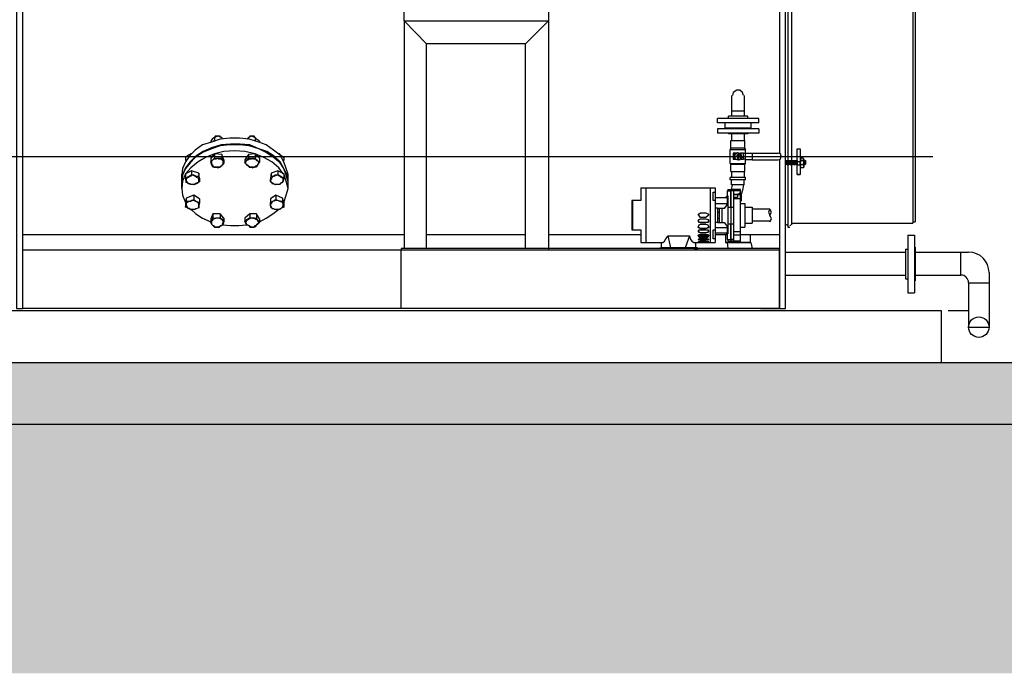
# Model space of a CAD drawing. Header units: metres. Extents: x -44 to 208, y -13 to 238.
# Tile 125 of 154: x 101.15 to 103.05, y 81.74 to 83. Entities that reach past the tile are written whole.
import ezdxf

# ---------------------------------------------------------------- set-up
doc = ezdxf.new("R2010")
doc.units = ezdxf.units.M
doc.header["$MEASUREMENT"] = 0
for name, color, linetype in [('HTC-PIS', 8, 'Continuous'), ('PIS-CTE', 201, 'Continuous'), ('VIS-V04', 30, 'Continuous'), ('VIS-V05', 31, 'Continuous')]:
    doc.layers.add(name, color=color, linetype=linetype)

msp = doc.modelspace()

# ---------------------------------------------------------------- hatches: boundary and pattern name
at = {"layer": 'HTC-PIS'}
h = msp.add_hatch(color=256, dxfattribs=at)
h.dxf.hatch_style = 1
h.paths.add_polyline_path([(98.3973, 82.3363), (104.3425, 82.3363), (104.3425, 82.0363), (104.1925, 82.0363), (104.1925, 82.2163), (98.5472, 82.2163), (98.5473, 82.0363), (98.3973, 82.0363)])
edge = h.paths.add_edge_path()
edge.add_line((98.3973, 86.4563), (104.3425, 86.4563))
edge.add_line((104.3425, 86.4563), (104.3425, 86.1563))
edge.add_line((104.3425, 86.1563), (104.1925, 86.1563))
edge.add_line((104.1925, 86.1563), (104.1925, 86.3363))
edge.add_line((104.1925, 86.3363), (98.5472, 86.3363))
edge.add_line((98.5472, 86.3363), (98.5473, 86.1563))
edge.add_line((98.5473, 86.1563), (98.3973, 86.1563))
h = msp.add_hatch(dxfattribs=at)
h.set_pattern_fill('EARTH', color=256, angle=45)
h.set_pattern_definition([(45, (-18.62803, -25.88004), (3e-17, 0.3535534), [0.25, -0.25]), (45, (-18.69432, -25.81375), (3e-17, 0.3535534), [0.25, -0.25]), (45, (-18.7606, -25.74746), (3e-17, 0.3535534), [0.25, -0.25]), (135, (-18.7606, -25.70327), (-0.3535534, 6e-17), [0.25, -0.25]), (135, (-18.69432, -25.63698), (-0.3535534, 6e-17), [0.25, -0.25]), (135, (-18.62803, -25.57068), (-0.3535534, 6e-17), [0.25, -0.25])])
h.paths.add_polyline_path([(112.1992, 81.7363), (112.1992, 82.2163), (104.3425, 82.2163), (104.3425, 82.0363), (104.1925, 82.0363), (104.1925, 82.2163), (98.5473, 82.2163), (98.5473, 82.0363), (98.3973, 82.0363), (98.3973, 82.2363), (96.8916, 82.2363), (96.8916, 81.7363)])

# ---------------------------------------------------------------- linework, layer by layer
at = {"layer": 'PIS-CTE'}
for points in [[(98.3973, 82.3363), (104.3425, 82.3363), (104.3425, 82.0363), (104.1925, 82.0363), (104.1925, 82.2163), (98.5472, 82.2163), (98.5473, 82.0363), (98.3973, 82.0363), (98.3973, 82.3363)], [(98.5473, 82.3363), (104.3425, 82.3363), (104.3425, 82.2363)]]:
    msp.add_lwpolyline(points, dxfattribs=at)
at = {"layer": 'VIS-V04'}
for p, q in [((102.9114, 82.7333), (100.4067, 82.7333)), ((102.8771, 82.5492), (102.9802, 82.5492)), ((102.9653, 82.5049), (102.9653, 82.5492)), ((102.8771, 82.5049), (102.9653, 82.5049)), ((103.0198, 82.5096), (103.0198, 82.4044)), ((102.9802, 82.4901), (102.9802, 82.4044)), ((102.9802, 82.4901), (103.0198, 82.4901)), ((102.9406, 82.4363), (102.9802, 82.4363)), ((102.9802, 82.4044), (103.0198, 82.4044))]:
    msp.add_line(p, q, dxfattribs=at)
for points in [[(101.1544, 83.4194), (101.1416, 83.4194), (101.1416, 82.4407), (101.1544, 82.4407), (101.1544, 83.4194), (101.1544, 83.9704), (101.1416, 83.9704), (101.1416, 83.4194)], [(102.6154, 82.7289), (102.6154, 82.6205), (102.6154, 82.4407), (102.6268, 82.4407), (102.6268, 82.6205), (102.6268, 83.0514), (102.6268, 83.4194), (102.6268, 83.9719), (102.6154, 83.9698), (102.6154, 83.4194), (102.6154, 83.0514), (102.6154, 82.7403)], [(102.8728, 83.9466), (102.8728, 82.6205), (102.8728, 82.6048)], [(102.8771, 83.9479), (102.8771, 82.6205), (102.8771, 82.6077)], [(102.6311, 83.3852), (102.6311, 83.0514), (102.6311, 82.7261)], [(102.6382, 83.3852), (102.6382, 83.0514), (102.6382, 82.7261)], [(102.1246, 82.5563), (102.1246, 82.9515), (102.1688, 82.9957), (102.1246, 82.9515), (101.9334, 82.9515), (101.8906, 82.9957), (101.8906, 83.3452), (102.1688, 83.3452), (102.1688, 82.5534)], [(101.8906, 82.9957), (102.1688, 82.9957)], [(101.9334, 82.5563), (101.9334, 82.9515), (101.8906, 82.9957), (101.8906, 82.5563)], [(102.5455, 82.8516), (102.544, 82.8573), (102.5383, 82.8616), (102.5326, 82.8616), (102.5255, 82.8573), (102.5241, 82.8516)], [(102.5226, 82.8516), (102.5226, 82.8117)], [(102.5469, 82.8516), (102.5469, 82.8117)], [(102.5226, 82.8217), (102.5469, 82.8217)], [(102.5226, 82.8217), (102.5469, 82.8217)], [(102.5754, 82.8074), (102.4955, 82.8074)], [(102.4955, 82.7988), (102.4955, 82.8074)], [(102.5754, 82.7988), (102.4955, 82.7988)], [(102.5597, 82.7988), (102.5098, 82.7988)], [(102.5098, 82.7988), (102.5098, 82.7888)], [(102.554, 82.8117), (102.5169, 82.8117)], [(102.5169, 82.8074), (102.5169, 82.8117)], [(102.5169, 82.7988), (102.5169, 82.7988)], [(102.554, 82.8074), (102.554, 82.8117)], [(102.554, 82.7988), (102.554, 82.7988)], [(102.5597, 82.7988), (102.5597, 82.7888)], [(102.5754, 82.7988), (102.5754, 82.8074)], [(102.5754, 82.7874), (102.4955, 82.7874)], [(102.4955, 82.7874), (102.4955, 82.7789)], [(102.5597, 82.7888), (102.5098, 82.7888)], [(102.554, 82.7888), (102.5169, 82.7888), (102.554, 82.7888)], [(102.5169, 82.7888), (102.5169, 82.7874)], [(102.554, 82.7888), (102.554, 82.7874)], [(102.5754, 82.7874), (102.5754, 82.7789)], [(101.6666, 82.699), (101.6623, 82.7104), (101.6581, 82.7232), (101.6509, 82.7361), (101.6381, 82.746), (101.6238, 82.756), (101.6096, 82.7617), (101.591, 82.7674), (101.5725, 82.7689), (101.5539, 82.7689), (101.5354, 82.7674), (101.5183, 82.7617), (101.5011, 82.756), (101.4869, 82.746), (101.4769, 82.7361), (101.4683, 82.7232), (101.4626, 82.7104), (101.4612, 82.699)], [(101.5397, 82.7674), (101.5382, 82.7703), (101.5311, 82.7731), (101.524, 82.7703), (101.5197, 82.7674), (101.5168, 82.7632)], [(101.5168, 82.7632), (101.5168, 82.7617)], [(101.5225, 82.7646), (101.524, 82.7646), (101.5254, 82.7646)], [(101.5354, 82.7703), (101.5354, 82.7731), (101.5339, 82.7731), (101.5325, 82.7731), (101.5311, 82.7731), (101.5282, 82.7731), (101.5268, 82.7731), (101.5254, 82.7731), (101.524, 82.7703)], [(101.524, 82.7703), (101.524, 82.7646)], [(101.5382, 82.7703), (101.5382, 82.7674)], [(101.611, 82.7632), (101.6053, 82.7674), (101.6024, 82.7703), (101.5953, 82.7731), (101.5896, 82.7703), (101.5867, 82.7674)], [(101.5896, 82.7703), (101.5896, 82.7674)], [(101.6024, 82.7703), (101.601, 82.7731), (101.5996, 82.7731), (101.5981, 82.7731), (101.5967, 82.7731), (101.5953, 82.7731), (101.5939, 82.7731), (101.5924, 82.7731), (101.591, 82.7703)], [(101.601, 82.7646), (101.6024, 82.7646), (101.6024, 82.7646)], [(101.6024, 82.7703), (101.6024, 82.7646)], [(101.611, 82.7632), (101.611, 82.7617)], [(102.5754, 82.7789), (102.4955, 82.7789)], [(102.5169, 82.7789), (102.5169, 82.7774)], [(102.554, 82.7774), (102.5169, 82.7774)], [(102.5212, 82.7646), (102.5483, 82.7646)], [(102.5212, 82.7503), (102.5212, 82.7646)], [(102.5226, 82.7774), (102.5226, 82.7646)], [(102.5469, 82.7774), (102.5469, 82.7646)], [(102.5497, 82.7475), (102.5483, 82.7503), (102.5483, 82.7646)], [(102.554, 82.7789), (102.554, 82.7774)], [(101.6666, 82.6847), (101.6638, 82.699), (101.6581, 82.7104), (101.6509, 82.7232), (101.6395, 82.7346), (101.6253, 82.7432), (101.6096, 82.7489), (101.5924, 82.756), (101.5739, 82.7575), (101.5553, 82.7575), (101.5368, 82.756), (101.5183, 82.7503), (101.5026, 82.7432), (101.4883, 82.7346), (101.4769, 82.7232), (101.4683, 82.7118), (101.4626, 82.699), (101.4612, 82.6861), (101.4612, 82.6847)], [(101.6666, 82.6847), (101.6623, 82.6975), (101.6581, 82.7104), (101.6509, 82.7218), (101.6381, 82.7318), (101.6238, 82.7418), (101.6096, 82.7489), (101.591, 82.7546), (101.5725, 82.756), (101.5539, 82.756), (101.5354, 82.7546), (101.5183, 82.7489), (101.5011, 82.7418), (101.4869, 82.7318), (101.4769, 82.7218), (101.4683, 82.7104), (101.4626, 82.6975), (101.4612, 82.6847)], [(101.6566, 82.7004), (101.6481, 82.7118), (101.6352, 82.7232), (101.6195, 82.7318), (101.6024, 82.7389), (101.5825, 82.7432), (101.5625, 82.7446), (101.5425, 82.7432), (101.524, 82.7389), (101.5068, 82.7318), (101.4926, 82.7232), (101.4783, 82.7118), (101.4683, 82.7004), (101.4626, 82.6861), (101.4612, 82.6719)], [(102.5212, 82.7503), (102.5198, 82.7475)], [(102.5198, 82.7475), (102.5497, 82.7475)], [(102.5198, 82.7204), (102.5198, 82.7475)], [(102.5212, 82.7503), (102.5483, 82.7503)], [(102.5269, 82.7361), (102.534, 82.7418), (102.5398, 82.7403), (102.5426, 82.7318), (102.5383, 82.7275), (102.5298, 82.7289), (102.5269, 82.7361)], [(102.5497, 82.7403), (102.5497, 82.7475)], [(102.6553, 82.7175), (102.6553, 82.7232), (102.6496, 82.7232), (102.6496, 82.7489), (102.6553, 82.7489), (102.6553, 82.7232)], [(101.4783, 82.7389), (101.474, 82.7361), (101.4683, 82.7318), (101.4683, 82.7261), (101.4697, 82.7261)], [(101.4797, 82.7389), (101.4783, 82.7389), (101.4769, 82.7375)], [(101.524, 82.7389), (101.5168, 82.7303), (101.5168, 82.7232), (101.5197, 82.7261), (101.524, 82.7303)], [(101.5425, 82.7275), (101.5425, 82.7218), (101.5397, 82.7175), (101.5354, 82.7132), (101.5268, 82.7132), (101.5211, 82.7132), (101.5183, 82.7189), (101.5168, 82.7232)], [(101.5411, 82.7218), (101.5411, 82.7232), (101.5411, 82.7246), (101.5397, 82.7261), (101.5382, 82.7275), (101.5368, 82.7289), (101.5354, 82.7289), (101.5325, 82.7289), (101.5311, 82.7303), (101.5268, 82.7289), (101.5254, 82.7289), (101.524, 82.7289), (101.5211, 82.7275), (101.5197, 82.7261), (101.5183, 82.7246), (101.5183, 82.7232), (101.5183, 82.7204), (101.5183, 82.7189), (101.5197, 82.7175), (101.5211, 82.7161), (101.524, 82.7132), (101.5254, 82.7132), (101.5268, 82.7132), (101.5311, 82.7118), (101.5325, 82.7132), (101.5354, 82.7132), (101.5368, 82.7161), (101.5382, 82.7161), (101.5397, 82.7175), (101.5411, 82.7189), (101.5411, 82.7204), (101.5411, 82.7218)], [(101.5382, 82.7375), (101.524, 82.7389), (101.524, 82.7303), (101.5311, 82.7303), (101.5382, 82.7303)], [(101.5425, 82.7275), (101.5382, 82.7375), (101.5382, 82.7303), (101.5411, 82.7246), (101.5425, 82.7218)], [(101.5896, 82.7375), (101.5825, 82.7275), (101.5825, 82.7218), (101.5853, 82.7246), (101.5896, 82.7303)], [(101.6096, 82.7218), (101.6096, 82.7232), (101.6081, 82.7246), (101.6081, 82.7261), (101.6053, 82.7275), (101.6039, 82.7289), (101.601, 82.7289), (101.5996, 82.7289), (101.5981, 82.7303), (101.5953, 82.7289), (101.5939, 82.7289), (101.591, 82.7289), (101.5896, 82.7275), (101.5867, 82.7261), (101.5853, 82.7261), (101.5853, 82.7246), (101.5839, 82.7232), (101.5839, 82.7204), (101.5853, 82.7189), (101.5853, 82.7175), (101.5867, 82.7175), (101.5896, 82.7161), (101.591, 82.7132), (101.5939, 82.7132), (101.5953, 82.7132), (101.5981, 82.7118), (101.5996, 82.7132), (101.601, 82.7132), (101.6039, 82.7161), (101.6053, 82.7161), (101.6081, 82.7175), (101.6081, 82.7189), (101.6096, 82.7204), (101.6096, 82.7218)], [(101.6024, 82.7389), (101.5896, 82.7375), (101.5896, 82.7303), (101.5953, 82.7303), (101.6024, 82.7303)], [(101.611, 82.7303), (101.6024, 82.7389), (101.6024, 82.7303), (101.6053, 82.7261), (101.611, 82.7232)], [(101.611, 82.7303), (101.611, 82.7232), (101.6081, 82.7189), (101.6053, 82.7132)], [(101.6481, 82.7389), (101.6524, 82.7361), (101.6581, 82.7318), (101.6581, 82.7261), (101.6566, 82.7261), (101.6581, 82.7261)], [(101.6509, 82.7375), (101.6495, 82.7389), (101.6481, 82.7389)], [(102.5255, 82.7403), (102.5255, 82.7289), (102.5283, 82.7289), (102.5283, 82.7361), (102.5283, 82.7403)], [(102.5326, 82.7403), (102.5283, 82.7403), (102.5255, 82.7403)], [(102.5355, 82.7403), (102.5298, 82.7389), (102.5283, 82.7346), (102.5298, 82.7289), (102.5355, 82.7275), (102.5398, 82.7289), (102.5412, 82.7346), (102.5398, 82.7389), (102.5355, 82.7403)], [(102.5326, 82.7403), (102.5283, 82.7361)], [(102.5283, 82.7346), (102.5298, 82.7289)], [(102.5283, 82.7346), (102.5283, 82.7346)], [(102.5283, 82.7289), (102.5298, 82.7289)], [(102.5355, 82.7403), (102.534, 82.7403), (102.5298, 82.7389)], [(102.5298, 82.7289), (102.5369, 82.7275), (102.5398, 82.7289)], [(102.5355, 82.7375), (102.5326, 82.7361), (102.534, 82.7303), (102.5369, 82.7303), (102.5383, 82.7361), (102.5355, 82.7375)], [(102.5326, 82.7289), (102.5369, 82.7275)], [(102.5383, 82.7389), (102.534, 82.7403)], [(102.5355, 82.7361), (102.534, 82.7346), (102.5355, 82.7318), (102.5369, 82.7346), (102.5355, 82.7361)], [(102.5398, 82.7389), (102.5355, 82.7403)], [(102.5383, 82.7275), (102.5412, 82.7318)], [(102.5383, 82.7289), (102.544, 82.7289), (102.5455, 82.7289)], [(102.5455, 82.7403), (102.544, 82.7403), (102.5398, 82.7403)], [(102.5412, 82.7346), (102.5398, 82.7389)], [(102.5497, 82.7289), (102.5455, 82.7289), (102.5455, 82.7403), (102.5497, 82.7403)], [(102.5626, 82.7403), (102.5626, 82.7275), (102.5554, 82.7275), (102.5497, 82.7275), (102.5497, 82.7403), (102.5554, 82.7403), (102.5626, 82.7403), (102.6125, 82.7403)], [(102.5497, 82.7204), (102.5497, 82.7275)], [(102.5626, 82.7275), (102.6125, 82.7275)], [(102.6125, 82.7275), (102.6168, 82.7289), (102.6182, 82.7346), (102.6168, 82.7389), (102.6125, 82.7403)], [(102.6268, 82.7189), (102.6268, 82.7261), (102.6268, 82.7175)], [(102.6268, 82.7261), (102.6268, 82.7261)], [(102.6268, 82.7261), (102.6296, 82.7261)], [(102.6296, 82.7261), (102.6296, 82.7189), (102.6296, 82.7261), (102.6296, 82.7175)], [(102.6296, 82.7261), (102.6296, 82.7261)], [(102.6296, 82.7261), (102.6311, 82.7261)], [(102.6311, 82.7261), (102.6311, 82.7175), (102.6311, 82.7261), (102.6311, 82.7189)], [(102.6311, 82.7261), (102.6325, 82.7261)], [(102.6325, 82.7261), (102.6325, 82.7189), (102.6325, 82.7261), (102.6325, 82.7175)], [(102.6325, 82.7261), (102.6325, 82.7261)], [(102.6325, 82.7261), (102.6339, 82.7261)], [(102.6339, 82.7261), (102.6339, 82.7175), (102.6339, 82.7261), (102.6339, 82.7189)], [(102.6339, 82.7261), (102.6353, 82.7261)], [(102.6353, 82.7261), (102.6353, 82.7189), (102.6353, 82.7261), (102.6353, 82.7175)], [(102.6353, 82.7261), (102.6353, 82.7261)], [(102.6353, 82.7261), (102.6368, 82.7261)], [(102.6368, 82.7261), (102.6368, 82.7175), (102.6368, 82.7261), (102.6368, 82.7189)], [(102.6368, 82.7261), (102.6382, 82.7261)], [(102.6382, 82.7189), (102.6382, 82.7261), (102.6382, 82.7175)], [(102.6382, 82.7261), (102.6396, 82.7261)], [(102.6396, 82.7261), (102.6396, 82.7189), (102.6396, 82.7261), (102.6396, 82.7175)], [(102.6396, 82.7261), (102.6396, 82.7261)], [(102.6396, 82.7261), (102.641, 82.7261)], [(102.641, 82.7261), (102.641, 82.7175), (102.641, 82.7261), (102.641, 82.7189)], [(102.641, 82.7261), (102.6425, 82.7261)], [(102.6425, 82.7261), (102.6425, 82.7189), (102.6425, 82.7261), (102.6425, 82.7175)], [(102.6425, 82.7261), (102.6425, 82.7261)], [(102.6425, 82.7261), (102.6439, 82.7261)], [(102.6439, 82.7261), (102.6439, 82.7175), (102.6439, 82.7261), (102.6439, 82.7189)], [(102.6439, 82.7261), (102.6453, 82.7261)], [(102.6453, 82.7261), (102.6453, 82.7189), (102.6453, 82.7261), (102.6453, 82.7175)], [(102.6453, 82.7261), (102.6453, 82.7261)], [(102.6453, 82.7261), (102.6482, 82.7261)], [(102.6482, 82.7261), (102.6482, 82.7175), (102.6482, 82.7261), (102.6482, 82.7189)], [(102.6482, 82.7261), (102.6496, 82.7261)], [(102.6496, 82.7261), (102.6496, 82.7189)], [(102.6496, 82.7261), (102.6496, 82.7261)], [(102.6496, 82.7232), (102.6496, 82.7175), (102.6553, 82.7175), (102.6553, 82.699), (102.6496, 82.699), (102.6496, 82.7175)], [(102.661, 82.7303), (102.6567, 82.7303), (102.6553, 82.7289), (102.6567, 82.7261), (102.6553, 82.7218), (102.6567, 82.7175), (102.6553, 82.7161), (102.6567, 82.7118), (102.6567, 82.7118)], [(102.6553, 82.7289), (102.6567, 82.7303)], [(102.661, 82.7261), (102.6567, 82.7261)], [(102.661, 82.7175), (102.6624, 82.7218), (102.661, 82.7261), (102.6624, 82.7289), (102.661, 82.7303)], [(102.6624, 82.7289), (102.661, 82.7303)], [(102.6624, 82.7289), (102.6624, 82.7132)], [(102.6624, 82.7261), (102.6624, 82.7175)], [(102.6624, 82.7261), (102.6639, 82.7261)], [(102.6639, 82.7175), (102.6639, 82.7261), (102.6639, 82.7189), (102.6639, 82.7261), (102.6639, 82.7175)], [(102.6639, 82.7261), (102.6639, 82.7261)], [(102.6639, 82.7261), (102.6653, 82.7261)], [(102.6653, 82.7261), (102.6653, 82.7189)], [(101.4797, 82.7061), (101.4683, 82.7004), (101.4683, 82.6918), (101.4755, 82.6961), (101.4797, 82.699)], [(101.494, 82.7018), (101.4797, 82.7061), (101.4797, 82.699), (101.4869, 82.6961), (101.494, 82.6961)], [(101.6053, 82.7132), (101.5981, 82.7132), (101.5924, 82.7132), (101.5867, 82.7175), (101.5825, 82.7218)], [(101.6467, 82.7061), (101.6338, 82.7018), (101.6338, 82.6961), (101.6395, 82.6961), (101.6467, 82.699)], [(101.6581, 82.7004), (101.6467, 82.7061), (101.6467, 82.699), (101.6524, 82.6961), (101.6581, 82.6918)], [(102.5198, 82.7204), (102.5497, 82.7204)], [(102.5212, 82.7189), (102.5198, 82.7204)], [(102.5212, 82.7189), (102.5483, 82.7189)], [(102.5212, 82.7047), (102.5212, 82.7189)], [(102.5212, 82.7047), (102.5483, 82.7047)], [(102.5226, 82.7047), (102.5226, 82.6933)], [(102.5469, 82.7047), (102.5469, 82.6933)], [(102.5483, 82.7189), (102.5497, 82.7204)], [(102.5483, 82.7047), (102.5483, 82.7189)], [(102.6268, 82.7189), (102.6268, 82.7175), (102.6268, 82.7189)], [(102.6268, 82.7175), (102.6296, 82.7189), (102.6296, 82.7175)], [(102.6296, 82.7175), (102.6296, 82.7189), (102.6311, 82.7175)], [(102.6311, 82.7189), (102.6311, 82.7175), (102.6311, 82.7189)], [(102.6311, 82.7175), (102.6325, 82.7189), (102.6325, 82.7175)], [(102.6311, 82.7175), (102.6311, 82.6205), (102.6311, 82.5977)], [(102.6325, 82.7175), (102.6325, 82.7189), (102.6339, 82.7175)], [(102.6339, 82.7189), (102.6339, 82.7175), (102.6339, 82.7189)], [(102.6339, 82.7175), (102.6353, 82.7189), (102.6353, 82.7175)], [(102.6353, 82.7175), (102.6353, 82.7189), (102.6368, 82.7175)], [(102.6368, 82.7189), (102.6368, 82.7175), (102.6368, 82.7189)], [(102.6368, 82.7175), (102.6382, 82.7189), (102.6382, 82.7175)], [(102.6382, 82.7175), (102.6396, 82.7189), (102.6396, 82.7175)], [(102.6382, 82.7175), (102.6382, 82.6205), (102.6382, 82.6019)], [(102.6396, 82.7175), (102.6396, 82.7189), (102.641, 82.7175)], [(102.641, 82.7189), (102.641, 82.7175), (102.641, 82.7189)], [(102.641, 82.7175), (102.6425, 82.7189), (102.6425, 82.7175)], [(102.6425, 82.7175), (102.6425, 82.7189), (102.6439, 82.7175)], [(102.6439, 82.7189), (102.6439, 82.7175), (102.6439, 82.7189)], [(102.6439, 82.7175), (102.6453, 82.7189), (102.6453, 82.7175)], [(102.6453, 82.7175), (102.6453, 82.7189), (102.6482, 82.7175)], [(102.6482, 82.7189), (102.6482, 82.7175), (102.6482, 82.7189)], [(102.6482, 82.7175), (102.6496, 82.7189)], [(102.6553, 82.7132), (102.6567, 82.7118)], [(102.661, 82.7175), (102.6567, 82.7175)], [(102.661, 82.7118), (102.6567, 82.7118)], [(102.661, 82.7175), (102.6624, 82.7161), (102.661, 82.7118), (102.661, 82.7118)], [(102.6624, 82.7132), (102.661, 82.7118)], [(102.6624, 82.7189), (102.6624, 82.7175)], [(102.6624, 82.7175), (102.6639, 82.7189), (102.6639, 82.7175)], [(102.6639, 82.7189), (102.6639, 82.7175), (102.6639, 82.7189)], [(102.6653, 82.7189), (102.6639, 82.7175)], [(101.4612, 82.6861), (101.4612, 82.699)], [(101.4612, 82.6719), (101.4612, 82.6847)], [(101.4954, 82.6918), (101.4954, 82.6847), (101.4883, 82.6818), (101.484, 82.679), (101.4783, 82.6804), (101.4697, 82.6833), (101.4697, 82.6861), (101.4683, 82.6918)], [(101.494, 82.6875), (101.494, 82.689), (101.494, 82.6904), (101.4926, 82.6918), (101.4897, 82.6933), (101.4883, 82.6961), (101.4869, 82.6961), (101.484, 82.6975), (101.4826, 82.6975), (101.4797, 82.6975), (101.4783, 82.6961), (101.4769, 82.6961), (101.474, 82.6933), (101.4712, 82.6933), (101.4712, 82.6918), (101.4697, 82.6904), (101.4697, 82.689), (101.4697, 82.6875), (101.4697, 82.6861), (101.4712, 82.6847), (101.4712, 82.6833), (101.474, 82.6818), (101.4769, 82.6804), (101.4783, 82.6804), (101.4797, 82.6804), (101.4826, 82.6804), (101.484, 82.6804), (101.4869, 82.6804), (101.4883, 82.6818), (101.4897, 82.6818), (101.4926, 82.6833), (101.494, 82.6847), (101.494, 82.6861), (101.494, 82.6875)], [(101.4954, 82.6918), (101.494, 82.7018), (101.494, 82.6961), (101.494, 82.689), (101.4954, 82.6847)], [(101.6338, 82.7018), (101.6324, 82.6918), (101.6324, 82.6847), (101.6324, 82.689), (101.6338, 82.6961)], [(101.6324, 82.6875), (101.6324, 82.6861), (101.6338, 82.6847), (101.6352, 82.6833), (101.6352, 82.6818), (101.6381, 82.6818), (101.6395, 82.6804), (101.6409, 82.6804), (101.6438, 82.6804), (101.6467, 82.6804), (101.6495, 82.6804), (101.6509, 82.6804), (101.6524, 82.6818), (101.6538, 82.6833), (101.6552, 82.6847), (101.6566, 82.6861), (101.6566, 82.6875), (101.6566, 82.689), (101.6566, 82.6904), (101.6552, 82.6918), (101.6538, 82.6933), (101.6524, 82.6933), (101.6509, 82.6961), (101.6495, 82.6961), (101.6467, 82.6975), (101.6438, 82.6975), (101.6409, 82.6975), (101.6395, 82.6961), (101.6381, 82.6961), (101.6352, 82.6933), (101.6352, 82.6918), (101.6338, 82.6904), (101.6324, 82.689), (101.6324, 82.6875)], [(101.6424, 82.679), (101.6367, 82.6818), (101.6324, 82.6847)], [(101.6581, 82.7004), (101.6581, 82.6918), (101.6566, 82.6861), (101.6552, 82.6833), (101.6495, 82.6804), (101.6424, 82.679)], [(101.6581, 82.6447), (101.6623, 82.659), (101.6666, 82.6719), (101.6623, 82.6861), (101.6581, 82.7004)], [(101.6666, 82.6861), (101.6666, 82.699)], [(101.6666, 82.6719), (101.6666, 82.6847)], [(102.5497, 82.6933), (102.5355, 82.6933), (102.5198, 82.6933)], [(102.5198, 82.689), (102.5198, 82.6933)], [(102.5497, 82.689), (102.5355, 82.689), (102.5198, 82.689)], [(102.5226, 82.679), (102.5226, 82.689)], [(102.5469, 82.679), (102.5469, 82.689)], [(102.5497, 82.689), (102.5497, 82.6933)], [(102.6496, 82.699), (102.6553, 82.699)], [(101.4612, 82.6719), (101.4626, 82.659), (101.4683, 82.6447)], [(102.3472, 82.6733), (102.3472, 82.649), (102.3315, 82.649), (102.3315, 82.592), (102.3472, 82.592)], [(102.3472, 82.6733), (102.3571, 82.6733)], [(102.3571, 82.6733), (102.3571, 82.5677)], [(102.3571, 82.6733), (102.3571, 82.5677)], [(102.3571, 82.6733), (102.4813, 82.6733)], [(102.4813, 82.6733), (102.4813, 82.5677)], [(102.4813, 82.6733), (102.4813, 82.5677)], [(102.4813, 82.6733), (102.4912, 82.6733)], [(102.4912, 82.6733), (102.4912, 82.6647)], [(102.5141, 82.6676), (102.5212, 82.6676)], [(102.5141, 82.6676), (102.5141, 82.6576), (102.5141, 82.6433), (102.5155, 82.6433)], [(102.5155, 82.6704), (102.5155, 82.6676)], [(102.5155, 82.6704), (102.5212, 82.6704)], [(102.5212, 82.6704), (102.5212, 82.6676), (102.5212, 82.6576), (102.5212, 82.6362), (102.5212, 82.6034), (102.5212, 82.5834), (102.5212, 82.5734), (102.5212, 82.5706)], [(102.5212, 82.6704), (102.5212, 82.6676)], [(102.5212, 82.6704), (102.5241, 82.6704)], [(102.5269, 82.6676), (102.5212, 82.6676)], [(102.5212, 82.6576), (102.5212, 82.6676)], [(102.5469, 82.679), (102.5355, 82.679), (102.5226, 82.679)], [(102.5226, 82.6704), (102.5241, 82.679)], [(102.5398, 82.6704), (102.5269, 82.6704), (102.5241, 82.6704)], [(102.5269, 82.6704), (102.5269, 82.6676)], [(102.5326, 82.6676), (102.5269, 82.6676)], [(102.5269, 82.5706), (102.5269, 82.5734), (102.5269, 82.5834), (102.5269, 82.6034), (102.5269, 82.6362), (102.5269, 82.6576), (102.5269, 82.6676)], [(102.5398, 82.6676), (102.5326, 82.6676)], [(102.5398, 82.5706), (102.5398, 82.582), (102.5398, 82.5891), (102.5398, 82.6519), (102.5398, 82.6604), (102.5398, 82.6647), (102.5398, 82.6676), (102.5398, 82.6704)], [(102.5455, 82.679), (102.544, 82.669), (102.5412, 82.6604)], [(101.4697, 82.6533), (101.4683, 82.6447), (101.4683, 82.6362), (101.4697, 82.6419), (101.4697, 82.6476)], [(101.4954, 82.6519), (101.4954, 82.6447), (101.494, 82.639), (101.494, 82.6348), (101.4869, 82.6319), (101.4797, 82.6305), (101.4755, 82.6333), (101.4683, 82.6362)], [(101.484, 82.659), (101.4697, 82.6533), (101.4697, 82.6476), (101.4783, 82.6476), (101.484, 82.6505)], [(101.494, 82.6405), (101.494, 82.6419), (101.494, 82.6433), (101.4926, 82.6447), (101.4897, 82.6462), (101.4883, 82.6476), (101.4869, 82.6476), (101.484, 82.649), (101.4826, 82.649), (101.4797, 82.649), (101.4783, 82.6476), (101.4769, 82.6476), (101.474, 82.6462), (101.4712, 82.6462), (101.4712, 82.6447), (101.4697, 82.6433), (101.4697, 82.6419), (101.4697, 82.6405), (101.4697, 82.639), (101.4712, 82.6362), (101.4712, 82.6348), (101.474, 82.6333), (101.4769, 82.6319), (101.4783, 82.6319), (101.4797, 82.6319), (101.4826, 82.6319), (101.484, 82.6319), (101.4869, 82.6319), (101.4883, 82.6333), (101.4897, 82.6333), (101.4926, 82.6348), (101.494, 82.6362), (101.494, 82.639), (101.494, 82.6405)], [(101.4954, 82.6519), (101.484, 82.659), (101.484, 82.6505), (101.4883, 82.6476), (101.4954, 82.6447)], [(101.6424, 82.659), (101.6324, 82.6519), (101.6324, 82.6447), (101.6367, 82.6476), (101.6424, 82.6505)], [(101.6324, 82.6405), (101.6324, 82.639), (101.6338, 82.6362), (101.6352, 82.6348), (101.6352, 82.6333), (101.6381, 82.6333), (101.6395, 82.6319), (101.6409, 82.6319), (101.6438, 82.6319), (101.6467, 82.6319), (101.6495, 82.6319), (101.6509, 82.6319), (101.6524, 82.6333), (101.6538, 82.6348), (101.6552, 82.6362), (101.6566, 82.639), (101.6566, 82.6405), (101.6566, 82.6419), (101.6566, 82.6433), (101.6552, 82.6447), (101.6538, 82.6462), (101.6524, 82.6462), (101.6509, 82.6476), (101.6495, 82.6476), (101.6467, 82.649), (101.6438, 82.649), (101.6409, 82.649), (101.6395, 82.6476), (101.6381, 82.6476), (101.6352, 82.6462), (101.6352, 82.6447), (101.6338, 82.6433), (101.6324, 82.6419), (101.6324, 82.6405)], [(101.6552, 82.6533), (101.6424, 82.659), (101.6424, 82.6505), (101.6495, 82.6476), (101.6552, 82.6476)], [(101.6581, 82.6447), (101.6552, 82.6533), (101.6552, 82.6476), (101.6566, 82.6419), (101.6581, 82.6362)], [(102.33, 82.592), (102.3315, 82.592), (102.3315, 82.649), (102.33, 82.649), (102.33, 82.592)], [(102.487, 82.649), (102.487, 82.6647)], [(102.487, 82.6647), (102.4912, 82.6647), (102.4912, 82.6547), (102.4912, 82.649), (102.487, 82.649)], [(102.4912, 82.6547), (102.5141, 82.6547)], [(102.4912, 82.649), (102.4912, 82.592)], [(102.5112, 82.6547), (102.5141, 82.6576)], [(102.5155, 82.6576), (102.5155, 82.6362), (102.5155, 82.6034), (102.5155, 82.5848), (102.5141, 82.5848)], [(102.5141, 82.6576), (102.5155, 82.6576)], [(102.5212, 82.6362), (102.5212, 82.6576)], [(102.5398, 82.6647), (102.5369, 82.6619), (102.5326, 82.6604), (102.5269, 82.6604)], [(102.5269, 82.6604), (102.5398, 82.6604)], [(102.5326, 82.6604), (102.5269, 82.6604)], [(102.5326, 82.6547), (102.5269, 82.6547)], [(102.5398, 82.6519), (102.5269, 82.6519)], [(102.5326, 82.6604), (102.534, 82.659), (102.534, 82.6576), (102.534, 82.6547), (102.5326, 82.6547)], [(102.5412, 82.6604), (102.5412, 82.6476), (102.5398, 82.6476)], [(102.5398, 82.6604), (102.5412, 82.6604)], [(101.4783, 82.6319), (101.4883, 82.6233), (101.5011, 82.6148), (101.5168, 82.6077)], [(101.611, 82.6077), (101.6238, 82.6148), (101.6367, 82.6233), (101.6481, 82.6319)], [(101.6338, 82.6348), (101.6324, 82.639), (101.6324, 82.6447)], [(101.6581, 82.6447), (101.6581, 82.6362), (101.6524, 82.6333), (101.6467, 82.6305), (101.6395, 82.6319), (101.6338, 82.6348)], [(102.4912, 82.6433), (102.5141, 82.6433)], [(102.4912, 82.6348), (102.4955, 82.6348)], [(102.5155, 82.6433), (102.5084, 82.6333), (102.4955, 82.6333)], [(102.4955, 82.6348), (102.4955, 82.6062)], [(102.4984, 82.6333), (102.4984, 82.6062)], [(102.5041, 82.6333), (102.5041, 82.6062)], [(102.5155, 82.6362), (102.5212, 82.6362), (102.5212, 82.6034), (102.5155, 82.6034)], [(102.5212, 82.6362), (102.5269, 82.6362)], [(102.5398, 82.6433), (102.5483, 82.6433)], [(102.5483, 82.6433), (102.5483, 82.5977)], [(102.5483, 82.6362), (102.5626, 82.6362)], [(102.5626, 82.6362), (102.5626, 82.6048)], [(102.5968, 82.6319), (102.5626, 82.6319)], [(102.5968, 82.6077), (102.5997, 82.6134), (102.5968, 82.6205), (102.5997, 82.6262), (102.5968, 82.6319), (102.594, 82.6262), (102.5968, 82.6205)], [(101.5211, 82.6233), (101.5168, 82.6134), (101.5168, 82.6062), (101.5183, 82.6091), (101.5211, 82.6148)], [(101.5425, 82.6148), (101.5425, 82.6091), (101.5411, 82.6034), (101.5382, 82.6005), (101.5311, 82.5977), (101.524, 82.5977), (101.5197, 82.6019), (101.5168, 82.6062)], [(101.5183, 82.6062), (101.5183, 82.6048), (101.5183, 82.6034), (101.5197, 82.6019), (101.5211, 82.6005), (101.5225, 82.6005), (101.524, 82.5977), (101.5268, 82.5977), (101.5282, 82.5977), (101.5325, 82.5977), (101.5339, 82.5977), (101.5354, 82.6005), (101.5382, 82.6005), (101.5397, 82.6019), (101.5397, 82.6034), (101.5411, 82.6048), (101.5411, 82.6062), (101.5411, 82.6077), (101.5411, 82.6091), (101.5397, 82.6105), (101.5397, 82.6119), (101.5382, 82.6119), (101.5354, 82.6134), (101.5339, 82.6148), (101.5325, 82.6148), (101.5282, 82.6148), (101.5268, 82.6148), (101.524, 82.6134), (101.5225, 82.6134), (101.5211, 82.6119), (101.5197, 82.6105), (101.5183, 82.6091), (101.5183, 82.6077), (101.5183, 82.6062)], [(101.5354, 82.6233), (101.5211, 82.6233), (101.5211, 82.6148), (101.5268, 82.6148), (101.5354, 82.6162)], [(101.5425, 82.6148), (101.5354, 82.6233), (101.5354, 82.6162), (101.5397, 82.6119), (101.5425, 82.6091)], [(101.5924, 82.6233), (101.5825, 82.6148), (101.5825, 82.6091), (101.5867, 82.6119), (101.5924, 82.6162)], [(101.611, 82.6134), (101.611, 82.6062), (101.6053, 82.6019), (101.6024, 82.5977), (101.5953, 82.5977), (101.5896, 82.6005), (101.5853, 82.6034), (101.5825, 82.6091)], [(101.5839, 82.6062), (101.5853, 82.6048), (101.5853, 82.6034), (101.5867, 82.6019), (101.5896, 82.6005), (101.591, 82.6005), (101.5924, 82.5977), (101.5939, 82.5977), (101.5967, 82.5977), (101.5981, 82.5977), (101.601, 82.5977), (101.6024, 82.6005), (101.6039, 82.6005), (101.6053, 82.6019), (101.6081, 82.6034), (101.6096, 82.6048), (101.6096, 82.6062), (101.6096, 82.6077), (101.6096, 82.6091), (101.6081, 82.6105), (101.6053, 82.6119), (101.6039, 82.6119), (101.6024, 82.6134), (101.601, 82.6148), (101.5981, 82.6148), (101.5967, 82.6148), (101.5939, 82.6148), (101.5924, 82.6134), (101.591, 82.6134), (101.5896, 82.6119), (101.5867, 82.6105), (101.5853, 82.6091), (101.5853, 82.6077), (101.5839, 82.6062)], [(101.6053, 82.6233), (101.5924, 82.6233), (101.5924, 82.6162), (101.5981, 82.6148), (101.6053, 82.6148)], [(101.611, 82.6134), (101.6053, 82.6233), (101.6053, 82.6148), (101.6081, 82.6091), (101.611, 82.6062)], [(102.4727, 82.6248), (102.477, 82.6233), (102.4784, 82.6205), (102.477, 82.6191), (102.4727, 82.6162), (102.4627, 82.6162), (102.4599, 82.6191), (102.4584, 82.6205), (102.4599, 82.6233), (102.4627, 82.6248), (102.4727, 82.6248)], [(102.4584, 82.6091), (102.4599, 82.6077), (102.4627, 82.6062), (102.4599, 82.6062), (102.4584, 82.6091), (102.4599, 82.6119), (102.4627, 82.6134), (102.4727, 82.6134)], [(102.4727, 82.6134), (102.477, 82.6119), (102.4784, 82.6091), (102.477, 82.6062), (102.4727, 82.6062), (102.477, 82.6077), (102.4784, 82.6091)], [(102.4955, 82.6262), (102.4984, 82.6262)], [(102.4955, 82.6148), (102.4984, 82.6148)], [(102.5968, 82.6091), (102.5626, 82.6091)], [(101.5397, 82.6019), (101.5553, 82.6005), (101.571, 82.6005), (101.5867, 82.6019)], [(102.3472, 82.592), (102.3472, 82.5677)], [(102.4584, 82.5977), (102.4599, 82.5962), (102.4627, 82.5948), (102.4599, 82.5962), (102.4584, 82.5977), (102.4599, 82.6019), (102.4627, 82.6034), (102.4727, 82.6034)], [(102.4584, 82.5891), (102.4599, 82.5877), (102.4627, 82.5863), (102.4599, 82.5877), (102.4584, 82.5891), (102.4599, 82.592), (102.4627, 82.592), (102.4727, 82.592)], [(102.4727, 82.6062), (102.4627, 82.6062), (102.4727, 82.6062)], [(102.4727, 82.5948), (102.4627, 82.5948), (102.4727, 82.5948)], [(102.4727, 82.6034), (102.477, 82.6019), (102.4784, 82.5977), (102.477, 82.5962), (102.4727, 82.5948), (102.477, 82.5962), (102.4784, 82.5977)], [(102.4727, 82.592), (102.477, 82.592), (102.4784, 82.5891), (102.477, 82.5877), (102.4727, 82.5863), (102.477, 82.5877), (102.4784, 82.5891)], [(102.4912, 82.5863), (102.4912, 82.5748), (102.487, 82.5748), (102.487, 82.592), (102.4912, 82.592), (102.4912, 82.5863)], [(102.4955, 82.6062), (102.4912, 82.6062)], [(102.5141, 82.5977), (102.5141, 82.5962), (102.4912, 82.5962)], [(102.4955, 82.6062), (102.5084, 82.6062), (102.5155, 82.5977)], [(102.5141, 82.5977), (102.5155, 82.5977)], [(102.5141, 82.5962), (102.5141, 82.5848), (102.5141, 82.5834), (102.5141, 82.5734)], [(102.5269, 82.6034), (102.5212, 82.6034)], [(102.5212, 82.5834), (102.5212, 82.6034)], [(102.5398, 82.5977), (102.5483, 82.5977)], [(102.5483, 82.6048), (102.5626, 82.6048)], [(102.6268, 82.6034), (102.6296, 82.6019)], [(102.6296, 82.6019), (102.6311, 82.6019)], [(102.6311, 82.5977), (102.6353, 82.5977)], [(102.6353, 82.6005), (102.6368, 82.6019)], [(102.6382, 82.6048), (102.8728, 82.6048)], [(102.8728, 82.6077), (102.8771, 82.6077)], [(101.1544, 82.5834), (101.8906, 82.5834)], [(101.9334, 82.5834), (102.1246, 82.5834)], [(102.1688, 82.5834), (102.3472, 82.5834)], [(102.3871, 82.5677), (102.39, 82.5677), (102.3928, 82.5706), (102.3957, 82.5748), (102.3999, 82.5805), (102.4413, 82.5805), (102.4328, 82.5577)], [(102.4056, 82.5577), (102.3999, 82.5805)], [(102.4413, 82.5805), (102.4427, 82.5748), (102.4456, 82.5706), (102.4499, 82.5677), (102.4527, 82.5677), (102.4527, 82.5577)], [(102.4627, 82.5777), (102.4599, 82.5777), (102.4584, 82.582), (102.4599, 82.5834), (102.4627, 82.5834)], [(102.4584, 82.582), (102.4599, 82.5805), (102.4627, 82.5805)], [(102.4627, 82.572), (102.4599, 82.5734), (102.4584, 82.5734), (102.4599, 82.5748), (102.4627, 82.5763)], [(102.4584, 82.5748), (102.4599, 82.5734), (102.4627, 82.5734)], [(102.4584, 82.5706), (102.4627, 82.5691), (102.4599, 82.5691), (102.4584, 82.5691), (102.4599, 82.5706), (102.4627, 82.5706), (102.4727, 82.5706)], [(102.4727, 82.5863), (102.4627, 82.5863), (102.4727, 82.5863)], [(102.4627, 82.5834), (102.4727, 82.5834)], [(102.4627, 82.5805), (102.4727, 82.5805)], [(102.4727, 82.5777), (102.4627, 82.5777)], [(102.4627, 82.5763), (102.4727, 82.5763)], [(102.4627, 82.5734), (102.4727, 82.5734)], [(102.4727, 82.572), (102.4627, 82.572)], [(102.4727, 82.5834), (102.477, 82.5834), (102.4784, 82.582), (102.477, 82.5777), (102.4727, 82.5777)], [(102.4727, 82.5805), (102.477, 82.5805), (102.4784, 82.582)], [(102.4727, 82.5763), (102.477, 82.5748), (102.4784, 82.5734), (102.477, 82.5734), (102.4727, 82.572)], [(102.4727, 82.5734), (102.477, 82.5734), (102.4784, 82.5748)], [(102.4727, 82.5706), (102.477, 82.5706), (102.4784, 82.5691), (102.477, 82.5691), (102.4727, 82.5691), (102.4784, 82.5706)], [(102.4912, 82.5863), (102.5141, 82.5863)], [(102.4912, 82.5834), (102.5141, 82.5834)], [(102.4912, 82.5748), (102.4912, 82.5677)], [(102.5112, 82.5863), (102.5141, 82.5848)], [(102.5112, 82.5834), (102.5112, 82.5677)], [(102.5141, 82.5734), (102.5212, 82.5734), (102.5212, 82.5706)], [(102.5155, 82.5734), (102.5155, 82.5706)], [(102.5155, 82.5706), (102.5212, 82.5706)], [(102.5212, 82.5734), (102.5212, 82.5834)], [(102.5269, 82.5734), (102.5212, 82.5734)], [(102.5398, 82.5706), (102.5269, 82.5706), (102.5212, 82.5706)], [(102.5269, 82.5891), (102.5398, 82.5891)], [(102.5398, 82.582), (102.5269, 82.582)], [(102.5398, 82.5834), (102.6154, 82.5834)], [(102.5583, 82.5834), (102.5583, 82.5677)], [(102.8628, 82.582), (102.8628, 82.4707)], [(102.8628, 82.582), (102.8757, 82.582)], [(102.8757, 82.582), (102.8757, 82.4707)], [(102.6154, 82.4407), (101.1544, 82.4407), (101.1544, 82.5534), (102.6154, 82.5534), (102.6154, 82.4407)], [(101.8849, 82.5563), (101.8849, 82.5534), (102.6154, 82.5534), (102.6154, 82.5563), (101.8849, 82.5563)], [(102.5783, 82.4407), (102.6154, 82.4407), (102.6154, 82.5534), (102.6154, 82.4407), (101.8849, 82.4407), (101.8849, 82.5534), (102.6154, 82.5534)], [(101.922, 82.4407), (101.8849, 82.4407), (101.8849, 82.5534), (101.922, 82.5534)], [(102.3472, 82.5677), (102.3571, 82.5677)], [(102.3571, 82.5677), (102.3871, 82.5677)], [(102.3871, 82.5563), (102.3842, 82.5563), (102.3842, 82.5577), (102.3871, 82.5577)], [(102.3871, 82.5577), (102.3871, 82.5677)], [(102.4513, 82.5577), (102.3871, 82.5577)], [(102.4513, 82.5563), (102.3871, 82.5563)], [(102.4513, 82.5563), (102.457, 82.5563), (102.457, 82.5577), (102.4513, 82.5577)], [(102.4527, 82.5677), (102.4813, 82.5677)], [(102.4727, 82.5677), (102.4627, 82.5677), (102.4599, 82.5677), (102.4584, 82.5677), (102.4599, 82.5677), (102.4627, 82.5677), (102.4727, 82.5677), (102.477, 82.5677), (102.4784, 82.5677), (102.477, 82.5677), (102.4727, 82.5677)], [(102.4727, 82.5691), (102.4627, 82.5691), (102.4727, 82.5691)], [(102.4813, 82.5677), (102.4912, 82.5677)], [(102.5112, 82.5677), (102.5583, 82.5677), (102.5112, 82.5677)], [(102.5141, 82.5677), (102.5155, 82.5563)], [(102.5597, 82.5677), (102.5626, 82.5563)], [(102.8586, 82.5549), (102.8586, 82.4978)], [(102.8586, 82.5549), (102.8628, 82.5549)], [(102.8757, 82.5591), (102.8771, 82.5591)], [(102.8771, 82.5591), (102.8771, 82.4935)], [(102.8771, 82.5591), (102.8771, 82.4935)], [(102.6268, 82.5492), (102.8586, 82.5492)], [(102.6268, 82.5049), (102.8586, 82.5049)], [(102.8586, 82.4978), (102.8628, 82.4978)], [(102.8757, 82.4935), (102.8771, 82.4935)], [(102.8628, 82.4707), (102.8757, 82.4707)]]:
    msp.add_lwpolyline(points, dxfattribs=at)
msp.add_circle((103, 82.4044), 0.0198, dxfattribs=at)
for centre, radius in [((102.9802, 82.5096), 0.0396), ((102.9653, 82.4901), 0.0149)]:
    msp.add_arc(centre, radius, 360, 90, dxfattribs=at)
at = {"layer": 'VIS-V05'}
msp.add_lwpolyline([(100.4703, 82.3363), (100.4703, 82.4363), (102.9275, 82.4363), (102.9275, 82.3363)], dxfattribs=at)

doc.saveas('drawing.dxf')
